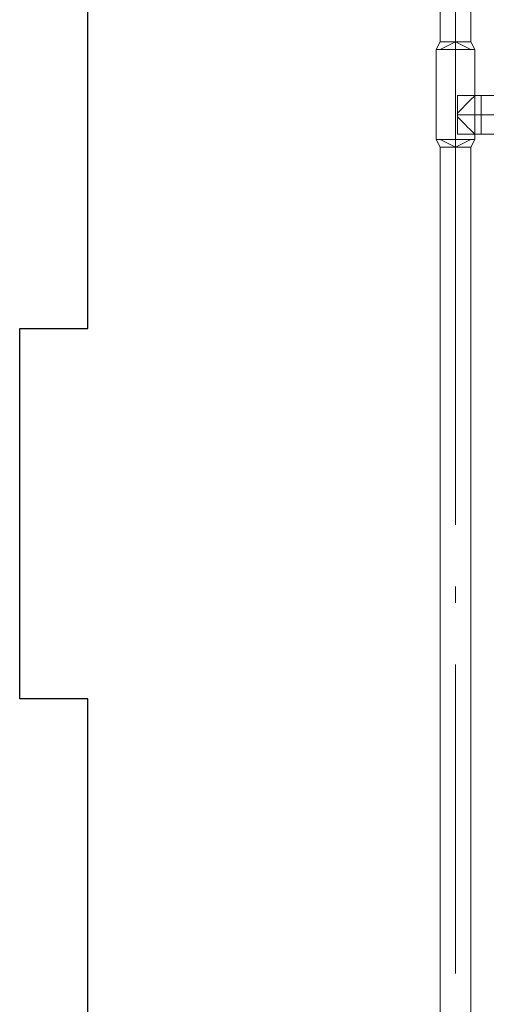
# Model space of a CAD drawing. Header units: millimetres. Extents: x -521669 to 178656, y -69521 to 433382.
# Tile 20 of 256: x -508366 to -506857, y 417410 to 420598. Entities that reach past the tile are written whole.
import ezdxf

# ---------------------------------------------------------------- set-up
doc = ezdxf.new("R2010")
doc.units = ezdxf.units.MM
doc.layers.get('Defpoints').update_dxf_attribs({"color": 31})
doc.layers.add('PDF5_Geometry', color=7, linetype='Continuous', true_color=0xaaaaaa)

# ---------------------------------------------------------------- blocks, each defined once
blk = doc.blocks.new('ftfyjjj')
at = {"layer": 'PDF5_Geometry', "color": 5, "lineweight": 18, "true_color": 0x0000ff}
for points in [[(18710, 9980), (18710, 17236.8), (18706.2, 17236.8), (18695.3, 17236.8), (18679.1, 17236.8), (18660, 17236.8), (18640.9, 17236.8), (18624.6, 17236.8), (18613.8, 17236.8), (18610, 17236.8), (18613.8, 17236.8), (18624.6, 17236.8), (18640.9, 17236.8), (18660, 17236.8), (18679.1, 17236.8), (18695.3, 17236.8), (18706.2, 17236.8), (18710, 17236.8), (18722.5, 17261.9), (18720.3, 17261.9), (18714.1, 17261.9), (18704.2, 17261.9), (18691.2, 17261.9), (18676.2, 17261.9), (18660, 17261.9), (18676.2, 17261.9), (18691.2, 17261.9), (18704.2, 17261.9), (18714.1, 17261.9), (18720.3, 17261.9), (18722.5, 17261.9), (18722.5, 17552.8), (18710, 17577.8), (18710, 18874.6)], [(18610, 18874.6), (18610, 17577.8), (18597.5, 17552.8), (18599.6, 17552.8), (18605.9, 17552.8), (18615.8, 17552.8), (18628.7, 17552.8), (18643.8, 17552.8), (18660, 17552.8), (18660, 17261.9), (18643.8, 17261.9), (18628.7, 17261.9), (18615.8, 17261.9), (18605.9, 17261.9), (18599.6, 17261.9), (18597.5, 17261.9), (18610, 17236.8), (18610, 9980)], [(18660, 17552.8), (18660, 17577.8), (18660, 18874.6), (18660, 17577.8), (18672.9, 17577.8), (18685, 17577.8), (18695.3, 17577.8), (18703.3, 17577.8), (18708.3, 17577.8), (18710, 17577.8), (18708.3, 17577.8), (18703.3, 17577.8), (18695.3, 17577.8), (18685, 17577.8), (18672.9, 17577.8), (18660, 17577.8), (18647, 17577.8), (18635, 17577.8), (18624.6, 17577.8), (18616.7, 17577.8), (18611.7, 17577.8), (18610, 17577.8), (18611.7, 17577.8), (18616.7, 17577.8), (18624.6, 17577.8), (18635, 17577.8), (18647, 17577.8), (18660, 17577.8)], [(18610, 17577.8), (18613.8, 17577.8), (18624.6, 17577.8), (18640.9, 17577.8), (18660, 17577.8)], [(18660, 17577.8), (18640.9, 17577.8), (18624.6, 17577.8), (18613.8, 17577.8), (18610, 17577.8)], [(18660, 17577.8), (18679.1, 17577.8), (18695.3, 17577.8), (18706.2, 17577.8), (18710, 17577.8)], [(18710, 17577.8), (18706.2, 17577.8), (18695.3, 17577.8), (18679.1, 17577.8), (18660, 17577.8)], [(18660, 17552.8), (18676.2, 17552.8), (18691.2, 17552.8), (18704.2, 17552.8), (18714.1, 17552.8), (18720.3, 17552.8), (18722.5, 17552.8)], [(18722.5, 17552.8), (18720.3, 17552.8), (18714.1, 17552.8), (18704.2, 17552.8), (18691.2, 17552.8), (18676.2, 17552.8), (18660, 17552.8)], [(19904, 17403.6), (18742.5, 17403.6), (18742.5, 17401.5), (18742.5, 17395.2), (18742.5, 17385.3), (18742.5, 17372.3), (18742.5, 17357.3), (18742.5, 17341.1), (18742.5, 17324.9), (18742.5, 17309.8), (18742.5, 17296.9), (18742.5, 17286.9), (18742.5, 17280.7), (18742.5, 17278.6), (18742.5, 17280.7), (18742.5, 17286.9), (18742.5, 17296.9), (18742.5, 17309.8), (18742.5, 17324.9), (18742.5, 17341.1), (18742.5, 17357.3), (18742.5, 17372.3), (18742.5, 17385.3), (18742.5, 17395.2), (18742.5, 17401.5), (18742.5, 17403.6), (18722.5, 17403.6), (18666.1, 17403.6), (18666.1, 17401.5), (18666.1, 17395.2), (18666.1, 17385.3), (18666.1, 17372.3), (18666.1, 17357.3), (18666.1, 17341.1), (18666.1, 17357.3), (18666.1, 17372.3), (18666.1, 17385.3), (18666.1, 17395.2), (18666.1, 17401.5), (18666.1, 17403.6), (18666.1, 17401.7), (18666.1, 17396.2), (18666.1, 17387.4), (18666.1, 17375.8), (18666.1, 17362.1), (18666.1, 17347.2), (18666.1, 17335), (18666.1, 17320), (18666.1, 17306.4), (18666.1, 17294.8), (18666.1, 17286), (18666.1, 17280.5), (18666.1, 17278.6), (18666.1, 17280.5), (18666.1, 17286), (18666.1, 17294.8), (18666.1, 17306.4), (18666.1, 17320), (18666.1, 17335), (18674.7, 17326.3), (18683.2, 17317.9), (18691.4, 17309.7), (18699.2, 17301.8), (18706.4, 17294.6), (18712.8, 17288.2), (18717.9, 17283.2), (18721.3, 17279.8), (18722.5, 17278.6), (18721.3, 17279.8), (18717.9, 17283.2), (18712.8, 17288.2), (18706.4, 17294.6), (18699.2, 17301.8), (18691.4, 17309.7), (18683.2, 17317.9), (18674.7, 17326.3), (18666.1, 17335), (18666.1, 17347.2), (18666.1, 17362.1), (18666.1, 17375.8), (18666.1, 17387.4), (18666.1, 17396.2), (18666.1, 17401.7), (18666.1, 17403.6), (18722.5, 17403.6), (18722.5, 17278.6), (18666.1, 17278.6), (18666.1, 17280.7), (18666.1, 17286.9), (18666.1, 17296.9), (18666.1, 17309.8), (18666.1, 17324.9), (18666.1, 17341.1), (18666.1, 17324.9), (18666.1, 17309.8), (18666.1, 17296.9), (18666.1, 17286.9), (18666.1, 17280.7), (18666.1, 17278.6), (18722.5, 17278.6), (18742.5, 17278.6), (19904, 17278.6)], [(18742.5, 17341.1), (18722.5, 17341.1), (18666.1, 17341.1)], [(18742.5, 17341.1), (18742.5, 17324.9), (18742.5, 17309.8), (18742.5, 17296.9), (18742.5, 17286.9), (18742.5, 17280.7), (18742.5, 17278.6)], [(18742.5, 17278.6), (18742.5, 17280.7), (18742.5, 17286.9), (18742.5, 17296.9), (18742.5, 17309.8), (18742.5, 17324.9), (18742.5, 17341.1)], [(18660, 17261.9), (18660, 17236.8), (18660, 16014.3), (18660, 17236.8), (18647, 17236.8), (18635, 17236.8), (18624.6, 17236.8), (18616.7, 17236.8), (18611.7, 17236.8), (18610, 17236.8), (18611.7, 17236.8), (18616.7, 17236.8), (18624.6, 17236.8), (18635, 17236.8), (18647, 17236.8), (18660, 17236.8), (18672.9, 17236.8), (18685, 17236.8), (18695.3, 17236.8), (18703.3, 17236.8), (18708.3, 17236.8), (18710, 17236.8), (18708.3, 17236.8), (18703.3, 17236.8), (18695.3, 17236.8), (18685, 17236.8), (18672.9, 17236.8), (18660, 17236.8)]]:
    blk.add_lwpolyline(points, dxfattribs=at)
for points in [[(18660, 17577.8), (18610, 17552.8), (18710, 17552.8)], [(18660, 17261.9), (18643.8, 17261.9), (18628.7, 17261.9), (18615.8, 17261.9), (18605.9, 17261.9), (18599.6, 17261.9), (18597.5, 17261.9), (18597.5, 17552.8), (18599.6, 17552.8), (18605.9, 17552.8), (18615.8, 17552.8), (18628.7, 17552.8), (18643.8, 17552.8), (18660, 17552.8)], [(18660, 17552.8), (18683.9, 17552.8), (18704.2, 17552.8), (18717.7, 17552.8), (18722.5, 17552.8), (18717.7, 17552.8), (18704.2, 17552.8), (18683.9, 17552.8), (18660, 17552.8), (18636.1, 17552.8), (18615.8, 17552.8), (18602.2, 17552.8), (18597.5, 17552.8), (18602.2, 17552.8), (18615.8, 17552.8), (18636.1, 17552.8)], [(18666.1, 17347.2), (18674.7, 17355.8), (18683.2, 17364.3), (18691.4, 17372.5), (18699.2, 17380.3), (18706.4, 17387.5), (18712.8, 17393.9), (18717.9, 17399), (18721.3, 17402.4), (18722.5, 17403.6), (18721.3, 17402.4), (18717.9, 17399), (18712.8, 17393.9), (18706.4, 17387.5), (18699.2, 17380.3), (18691.4, 17372.5), (18683.2, 17364.3), (18674.7, 17355.8)], [(18742.5, 17341.1), (18742.5, 17357.3), (18742.5, 17372.3), (18742.5, 17385.3), (18742.5, 17395.2), (18742.5, 17401.5), (18742.5, 17403.6), (18742.5, 17401.5), (18742.5, 17395.2), (18742.5, 17385.3), (18742.5, 17372.3), (18742.5, 17357.3)], [(18742.5, 17341.1), (19904, 17341.1), (19904, 17324.9), (19904, 17309.8), (19904, 17296.9), (19904, 17286.9), (19904, 17280.7), (19904, 17278.6), (19904, 17280.7), (19904, 17286.9), (19904, 17296.9), (19904, 17309.8), (19904, 17324.9), (19904, 17341.1)], [(18660, 17261.9), (18636.1, 17261.9), (18615.8, 17261.9), (18602.2, 17261.9), (18597.5, 17261.9), (18602.2, 17261.9), (18615.8, 17261.9), (18636.1, 17261.9), (18660, 17261.9), (18683.9, 17261.9), (18704.2, 17261.9), (18717.7, 17261.9), (18722.5, 17261.9), (18717.7, 17261.9), (18704.2, 17261.9), (18683.9, 17261.9)], [(18660, 17236.8), (18710, 17261.9), (18610, 17261.9)], [(18660, 15761.3), (18660, 15814.2)], [(18660, 14561.3), (18660, 15561.3)]]:
    blk.add_lwpolyline(points, close=True, dxfattribs=at)

msp = doc.modelspace()

# ---------------------------------------------------------------- linework, layer by layer
at = {"layer": 'Defpoints'}
msp.add_lwpolyline([(-508146.356126, 421828.950929), (-505686.356126, 421828.950929), (-505686.356126, 419358.950929), (-505466.356126, 419358.950929), (-505466.356126, 418508.950929), (-505686.356126, 418508.950929), (-505686.356126, 417288.950929), (-505466.356126, 417288.950929), (-505466.356126, 416438.950929), (-505686.356126, 416438.950929), (-505686.356126, 415218.950929), (-505486.356126, 415218.950929), (-505486.356126, 414368.950929), (-505686.356126, 414368.950929), (-505686.356126, 412918.950929), (-508146.356126, 412918.950929), (-508146.356126, 415498.950929), (-508366.356126, 415498.950929), (-508366.356126, 416698.950929), (-508146.356126, 416698.950929), (-508146.356126, 418398.950929), (-508366.356126, 418398.950929), (-508366.356126, 419598.950929), (-508146.356126, 419598.950929)], close=True, dxfattribs=at)

# ---------------------------------------------------------------- block references
msp.add_blockref('ftfyjjj', (-525616.356126, 402948.950929))

doc.saveas('drawing.dxf')
